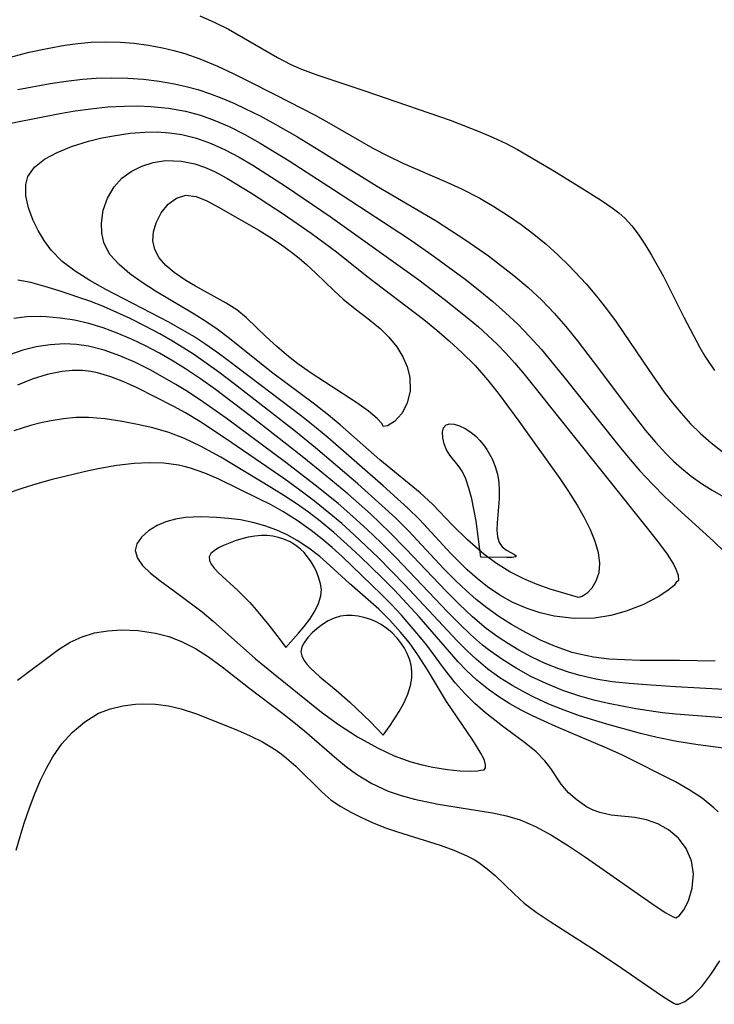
# Model space of a CAD drawing. Header units: inches. Extents: x 1073367 to 1082519, y 1569854 to 1574957.
# Tile 190 of 256: x 1076181 to 1076252, y 1573748 to 1573848. Entities that reach past the tile are written whole.
import ezdxf

# ---------------------------------------------------------------- set-up
doc = ezdxf.new("R2010")
doc.units = ezdxf.units.IN
doc.header["$MEASUREMENT"] = 0
doc.layers.add('CGG_CurvaNivelLidar_v1', color=7, linetype='Continuous', lineweight=30, true_color=0x008008)

msp = doc.modelspace()

# ---------------------------------------------------------------- linework, layer by layer
at = {"layer": 'CGG_CurvaNivelLidar_v1'}
for points in [[(1076199.6712, 1573848.8643, 68), (1076201.165, 1573848.2366, 68), (1076202.6154, 1573847.5159, 68), (1076207.6308, 1573844.6011, 68), (1076209.029, 1573843.9, 68), (1076210.1099, 1573843.4241, 68), (1076211.6811, 1573842.8197, 68), (1076216.5121, 1573841.2129, 68), (1076225.3478, 1573838.1693, 68), (1076228.4052, 1573836.9951, 68), (1076229.7674, 1573836.4096, 68), (1076231.0985, 1573835.7766, 68), (1076232.2614, 1573835.1603, 68), (1076235.8069, 1573833.0866, 68), (1076238.5841, 1573831.3975, 68), (1076240.8868, 1573829.9498, 68), (1076241.9553, 1573829.2129, 68), (1076242.6527, 1573828.6773, 68), (1076243.2985, 1573828.1003, 68), (1076243.9892, 1573827.3392, 68), (1076244.6264, 1573826.5029, 68), (1076245.3337, 1573825.4608, 68), (1076246.0161, 1573824.3582, 68), (1076247.1996, 1573822.2382, 68), (1076249.3093, 1573817.9986, 68), (1076250.9553, 1573814.8697, 68), (1076251.4569, 1573814.0068, 68), (1076252.4624, 1573812.5084, 68)], [(1076178.5525, 1573844.2061, 67.5), (1076182.1937, 1573845.1353, 67.5), (1076184.0157, 1573845.542, 67.5), (1076185.8414, 1573845.8755, 67.5), (1076187.1803, 1573846.0553, 67.5), (1076188.521, 1573846.1707, 67.5), (1076190.0112, 1573846.2152, 67.5), (1076191.4982, 1573846.1757, 67.5), (1076192.9641, 1573846.0585, 67.5), (1076194.4195, 1573845.868, 67.5), (1076195.8601, 1573845.6056, 67.5), (1076197.0139, 1573845.3379, 67.5), (1076198.1515, 1573845.0152, 67.5), (1076199.6926, 1573844.4708, 67.5), (1076201.4937, 1573843.7013, 67.5), (1076203.0899, 1573842.9637, 67.5), (1076204.6847, 1573842.1951, 67.5), (1076207.4482, 1573840.7936, 67.5), (1076211.4974, 1573838.6782, 67.5), (1076212.92, 1573837.9035, 67.5), (1076217.4371, 1573835.3152, 67.5), (1076218.9657, 1573834.5107, 67.5), (1076220.5069, 1573833.7843, 67.5), (1076225.025, 1573831.8442, 67.5), (1076226.5134, 1573831.156, 67.5), (1076228.3881, 1573830.1787, 67.5), (1076229.8341, 1573829.3408, 67.5), (1076231.2481, 1573828.4468, 67.5), (1076232.6242, 1573827.494, 67.5), (1076233.925, 1573826.5046, 67.5), (1076235.1853, 1573825.4618, 67.5), (1076236.4061, 1573824.3707, 67.5), (1076237.5856, 1573823.2336, 67.5), (1076239.3073, 1573821.3975, 67.5), (1076240.3761, 1573820.1444, 67.5), (1076241.4014, 1573818.8541, 67.5), (1076242.3809, 1573817.5282, 67.5), (1076245.7548, 1573812.513, 67.5), (1076247.3189, 1573810.3146, 67.5), (1076248.1624, 1573809.2087, 67.5), (1076249.0422, 1573808.1404, 67.5), (1076250.0131, 1573807.0729, 67.5), (1076251.0337, 1573806.062, 67.5), (1076252.1109, 1573805.1044, 67.5), (1076253.2396, 1573804.2177, 67.5)], [(1076181.0006, 1573841.3108, 67), (1076184.3197, 1573841.9272, 67), (1076185.9798, 1573842.184, 67), (1076187.6405, 1573842.3836, 67), (1076189.0511, 1573842.4916, 67), (1076190.6732, 1573842.5329, 67), (1076192.292, 1573842.4919, 67), (1076193.9036, 1573842.3749, 67), (1076195.5037, 1573842.1832, 67), (1076197.0873, 1573841.9126, 67), (1076198.272, 1573841.648, 67), (1076199.4816, 1573841.3094, 67), (1076200.6765, 1573840.9119, 67), (1076201.9236, 1573840.4393, 67), (1076203.1563, 1573839.9191, 67), (1076204.3742, 1573839.3554, 67), (1076205.7851, 1573838.6438, 67), (1076207.1803, 1573837.8931, 67), (1076209.6872, 1573836.4768, 67), (1076212.38, 1573834.8445, 67), (1076217.8131, 1573831.4514, 67), (1076223.9281, 1573827.8601, 67), (1076226.9647, 1573825.8944, 67), (1076229.283, 1573824.2637, 67), (1076231.8726, 1573822.2737, 67), (1076233.3444, 1573821.0333, 67), (1076234.7502, 1573819.724, 67), (1076236.0115, 1573818.4017, 67), (1076237.2134, 1573817.0181, 67), (1076238.3736, 1573815.5919, 67), (1076240.035, 1573813.435, 67), (1076243.6432, 1573808.6265, 67), (1076245.39, 1573806.374, 67), (1076246.3998, 1573805.1674, 67), (1076247.4565, 1573804.0166, 67), (1076248.2512, 1573803.238, 67), (1076249.0659, 1573802.5163, 67), (1076250.0846, 1573801.7072, 67), (1076251.1425, 1573800.9544, 67), (1076252.2328, 1573800.2539, 67), (1076254.0061, 1573799.2506, 67)], [(1076178.3365, 1573837.5082, 66.5), (1076185.3263, 1573838.8536, 66.5), (1076186.912, 1573839.1227, 66.5), (1076188.4975, 1573839.3503, 66.5), (1076190.2333, 1573839.5333, 66.5), (1076191.9647, 1573839.6314, 66.5), (1076193.3174, 1573839.6392, 66.5), (1076194.6618, 1573839.5874, 66.5), (1076196.4588, 1573839.4202, 66.5), (1076198.2249, 1573839.1101, 66.5), (1076199.741, 1573838.6936, 66.5), (1076201.2274, 1573838.1565, 66.5), (1076202.6857, 1573837.5187, 66.5), (1076204.2888, 1573836.7044, 66.5), (1076205.8679, 1573835.8138, 66.5), (1076208.8318, 1573834.0038, 66.5), (1076213.4915, 1573831.0154, 66.5), (1076221.0869, 1573826.0405, 66.5), (1076223.4793, 1573824.3947, 66.5), (1076226.8914, 1573821.8861, 66.5), (1076228.4111, 1573820.6941, 66.5), (1076229.7461, 1573819.5907, 66.5), (1076231.0459, 1573818.4491, 66.5), (1076232.3009, 1573817.2601, 66.5), (1076233.526, 1573815.9928, 66.5), (1076234.7056, 1573814.6781, 66.5), (1076237.0186, 1573811.8921, 66.5), (1076242.5164, 1573804.968, 66.5), (1076243.5941, 1573803.6505, 66.5), (1076244.8219, 1573802.2305, 66.5), (1076246.0911, 1573800.8636, 66.5), (1076247.3771, 1573799.583, 66.5), (1076248.6876, 1573798.359, 66.5), (1076252.371, 1573795.033, 66.5), (1076253.4874, 1573793.9263, 66.5)], [(1076252.5427, 1573782.7464, 66.5), (1076248.8792, 1573782.8207, 66.5), (1076244.8384, 1573782.8205, 66.5), (1076243.2214, 1573782.8577, 66.5), (1076241.6213, 1573782.9562, 66.5), (1076240.0443, 1573783.1473, 66.5), (1076238.7434, 1573783.4033, 66.5), (1076237.8695, 1573783.6338, 66.5), (1076236.1601, 1573784.2224, 66.5), (1076234.6217, 1573784.8977, 66.5), (1076233.1222, 1573785.6671, 66.5), (1076231.6563, 1573786.5047, 66.5), (1076230.3572, 1573787.3127, 66.5), (1076229.1018, 1573788.1872, 66.5), (1076228.0209, 1573789.0494, 66.5), (1076226.9797, 1573789.9718, 66.5), (1076225.9677, 1573790.9382, 66.5), (1076224.7133, 1573792.2073, 66.5), (1076221.0894, 1573796.0938, 66.5), (1076219.7473, 1573797.4161, 66.5), (1076218.3607, 1573798.704, 66.5), (1076215.902, 1573800.8949, 66.5), (1076211.5467, 1573804.5925, 66.5), (1076209.4984, 1573806.2661, 66.5), (1076203.2022, 1573811.1627, 66.5), (1076201.6286, 1573812.3496, 66.5), (1076199.0446, 1573814.189, 66.5), (1076196.8801, 1573815.5425, 66.5), (1076195.5967, 1573816.2745, 66.5), (1076194.0805, 1573817.085, 66.5), (1076192.5465, 1573817.848, 66.5), (1076191.1697, 1573818.483, 66.5), (1076189.7876, 1573819.0739, 66.5), (1076188.406, 1573819.6162, 66.5), (1076185.2617, 1573820.6905, 66.5), (1076183.7828, 1573821.1492, 66.5), (1076182.362, 1573821.5294, 66.5), (1076181.0099, 1573821.7779, 66.5)], [(1076253.4389, 1573779.8368, 67), (1076248.4756, 1573780.1026, 67), (1076245.4822, 1573780.2967, 67), (1076243.7155, 1573780.4345, 67), (1076241.9631, 1573780.6228, 67), (1076240.3068, 1573780.8869, 67), (1076238.6775, 1573781.2522, 67), (1076237.5846, 1573781.5675, 67), (1076236.5095, 1573781.9353, 67), (1076235.1033, 1573782.5036, 67), (1076233.7318, 1573783.1516, 67), (1076232.3973, 1573783.8729, 67), (1076231.3268, 1573784.5201, 67), (1076230.2835, 1573785.2094, 67), (1076229.0613, 1573786.0988, 67), (1076227.6365, 1573787.2899, 67), (1076226.2719, 1573788.5694, 67), (1076224.9432, 1573789.9043, 67), (1076220.8492, 1573794.2303, 67), (1076219.1841, 1573795.9235, 67), (1076217.1692, 1573797.8216, 67), (1076214.8575, 1573799.8716, 67), (1076212.5282, 1573801.8073, 67), (1076210.1626, 1573803.7091, 67), (1076204.8295, 1573807.8889, 67), (1076201.2791, 1573810.572, 67), (1076199.7638, 1573811.6555, 67), (1076198.2219, 1573812.6905, 67), (1076196.9378, 1573813.4899, 67), (1076195.5402, 1573814.2952, 67), (1076194.1194, 1573815.0457, 67), (1076192.6787, 1573815.7367, 67), (1076191.2205, 1573816.3591, 67), (1076189.7624, 1573816.895, 67), (1076188.2934, 1573817.3378, 67), (1076186.8217, 1573817.6743, 67), (1076185.356, 1573817.9058, 67), (1076183.9096, 1573818.0311, 67), (1076183.3439, 1573818.0501, 67), (1076181.9473, 1573818.0192, 67), (1076180.6034, 1573817.8471, 67)], [(1076254.7241, 1573776.8204, 67.5), (1076248.5037, 1573777.2917, 67.5), (1076247.131, 1573777.4456, 67.5), (1076244.4018, 1573777.8523, 67.5), (1076241.5828, 1573778.4063, 67.5), (1076240.1018, 1573778.7553, 67.5), (1076238.6399, 1573779.1601, 67.5), (1076236.8978, 1573779.7457, 67.5), (1076235.1979, 1573780.4341, 67.5), (1076233.6312, 1573781.1799, 67.5), (1076232.1113, 1573782.0122, 67.5), (1076230.6443, 1573782.9303, 67.5), (1076229.2396, 1573783.94, 67.5), (1076228.6825, 1573784.3846, 67.5), (1076227.4555, 1573785.4544, 67.5), (1076226.2718, 1573786.5853, 67.5), (1076225.1157, 1573787.757, 67.5), (1076219.8015, 1573793.3306, 67.5), (1076218.2728, 1573794.8626, 67.5), (1076216.8332, 1573796.2341, 67.5), (1076215.3612, 1573797.5754, 67.5), (1076213.8551, 1573798.8818, 67.5), (1076211.5228, 1573800.7791, 67.5), (1076208.5, 1573803.1003, 67.5), (1076202.3778, 1573807.6438, 67.5), (1076199.6422, 1573809.5628, 67.5), (1076198.2502, 1573810.465, 67.5), (1076197.2256, 1573811.0855, 67.5), (1076194.6491, 1573812.5478, 67.5), (1076193.0884, 1573813.3469, 67.5), (1076191.4943, 1573814.0444, 67.5), (1076189.8735, 1573814.6094, 67.5), (1076188.2473, 1573815.0071, 67.5), (1076187.0197, 1573815.1813, 67.5), (1076185.791, 1573815.2439, 67.5), (1076184.3418, 1573815.1713, 67.5), (1076182.9134, 1573814.9544, 67.5), (1076181.5182, 1573814.6057, 67.5), (1076180.1706, 1573814.1299, 67.5)], [(1076253.8731, 1573773.74, 68), (1076250.5353, 1573774.1964, 68), (1076248.5979, 1573774.4952, 68), (1076246.5811, 1573774.9026, 68), (1076244.8603, 1573775.3188, 68), (1076241.4309, 1573776.2656, 68), (1076238.6199, 1573777.1333, 68), (1076237.0308, 1573777.705, 68), (1076235.4709, 1573778.3398, 68), (1076233.9467, 1573779.0401, 68), (1076233.142, 1573779.4472, 68), (1076231.7772, 1573780.2043, 68), (1076230.4617, 1573781.0288, 68), (1076229.2059, 1573781.9296, 68), (1076228.0078, 1573782.9284, 68), (1076227.1004, 1573783.7862, 68), (1076226.0738, 1573784.8242, 68), (1076220.7136, 1573790.574, 68), (1076217.9876, 1573793.3511, 68), (1076215.5055, 1573795.6982, 68), (1076214.2287, 1573796.834, 68), (1076212.9257, 1573797.9384, 68), (1076211.4408, 1573799.1261, 68), (1076209.9255, 1573800.2703, 68), (1076208.3841, 1573801.3717, 68), (1076202.3288, 1573805.5521, 68), (1076199.6773, 1573807.2971, 68), (1076198.2255, 1573808.1738, 68), (1076197.0183, 1573808.8428, 68), (1076193.2418, 1573810.7465, 68), (1076191.8996, 1573811.3581, 68), (1076190.5542, 1573811.8838, 68), (1076189.1965, 1573812.2806, 68), (1076188.5126, 1573812.4153, 68), (1076187.661, 1573812.5142, 68), (1076186.6113, 1573812.5306, 68), (1076185.5604, 1573812.4399, 68), (1076184.0157, 1573812.1311, 68), (1076182.4886, 1573811.6491, 68), (1076180.9885, 1573811.0248, 68)], [(1076252.8338, 1573767.2858, 68.5), (1076252.4007, 1573767.714, 68.5), (1076251.2046, 1573768.69, 68.5), (1076249.8806, 1573769.5635, 68.5), (1076248.4678, 1573770.3601, 68.5), (1076243.0161, 1573773.0955, 68.5), (1076241.4178, 1573773.8287, 68.5), (1076236.1995, 1573776.0393, 68.5), (1076233.8061, 1573777.1363, 68.5), (1076232.641, 1573777.7281, 68.5), (1076231.4781, 1573778.3769, 68.5), (1076230.3537, 1573779.0742, 68.5), (1076229.2756, 1573779.8262, 68.5), (1076228.0942, 1573780.774, 68.5), (1076226.992, 1573781.803, 68.5), (1076226.1676, 1573782.6802, 68.5), (1076222.1811, 1573787.2662, 68.5), (1076219.6532, 1573790, 68.5), (1076218.3473, 1573791.3219, 68.5), (1076216.1372, 1573793.4686, 68.5), (1076214.8064, 1573794.7075, 68.5), (1076213.4358, 1573795.9115, 68.5), (1076212.0238, 1573797.0705, 68.5), (1076210.8102, 1573797.9962, 68.5), (1076209.5679, 1573798.8798, 68.5), (1076208.2988, 1573799.7181, 68.5), (1076207.0244, 1573800.5019, 68.5), (1076201.827, 1573803.6376, 68.5), (1076199.7614, 1573804.7707, 68.5), (1076198.1164, 1573805.5444, 68.5), (1076196.4971, 1573806.1596, 68.5), (1076194.8482, 1573806.6499, 68.5), (1076193.2885, 1573807.0058, 68.5), (1076191.7283, 1573807.2965, 68.5), (1076189.9893, 1573807.5679, 68.5), (1076188.2514, 1573807.7136, 68.5), (1076186.9795, 1573807.694, 68.5), (1076185.7043, 1573807.5764, 68.5), (1076184.4299, 1573807.3789, 68.5), (1076183.3712, 1573807.1618, 68.5), (1076182.3211, 1573806.8947, 68.5), (1076180.6054, 1573806.3255, 68.5)], [(1076180.9723, 1573780.8004, 69), (1076185.1871, 1573783.9423, 69), (1076186.384, 1573784.6782, 69), (1076187.6111, 1573785.2417, 69), (1076188.8934, 1573785.6368, 69), (1076190.2341, 1573785.8606, 69), (1076191.6047, 1573785.9385, 69), (1076193.373, 1573785.8693, 69), (1076195.1388, 1573785.6058, 69), (1076196.489, 1573785.2502, 69), (1076197.8039, 1573784.7554, 69), (1076199.2304, 1573784.0283, 69), (1076200.5816, 1573783.1677, 69), (1076201.9557, 1573782.1675, 69), (1076204.6861, 1573780.0405, 69), (1076208.2069, 1573777.3805, 69), (1076209.3284, 1573776.4934, 69), (1076210.4306, 1573775.5855, 69), (1076213.7483, 1573772.7251, 69), (1076214.7316, 1573771.919, 69), (1076215.7449, 1573771.169, 69), (1076217.3274, 1573770.2033, 69), (1076219.0052, 1573769.4227, 69), (1076220.3288, 1573768.9607, 69), (1076221.6898, 1573768.5885, 69), (1076224.1123, 1573768.0886, 69), (1076229.7125, 1573767.1916, 69), (1076231.1453, 1573766.8871, 69), (1076232.5449, 1573766.4752, 69), (1076234.1019, 1573765.7995, 69), (1076235.7612, 1573764.8881, 69), (1076237.4844, 1573763.8089, 69), (1076239.233, 1573762.631, 69), (1076246.3957, 1573757.6515, 69), (1076247.4876, 1573756.952, 69), (1076248.2144, 1573756.5272, 69), (1076248.5, 1573756.4211, 69), (1076248.8425, 1573756.6427, 69), (1076249.3087, 1573757.2505, 69), (1076249.789, 1573758.1739, 69), (1076250.1844, 1573759.4658, 69), (1076250.3088, 1573760.9257, 69), (1076250.0995, 1573762.2746, 69), (1076249.564, 1573763.5481, 69), (1076248.7707, 1573764.6019, 69), (1076247.753, 1573765.4614, 69), (1076246.6509, 1573766.071, 69), (1076245.4772, 1573766.4876, 69), (1076244.2997, 1573766.7208, 69), (1076241.8505, 1573766.9624, 69), (1076240.7053, 1573767.2149, 69), (1076240.0078, 1573767.4782, 69), (1076239.3434, 1573767.8168, 69), (1076238.3665, 1573768.4787, 69), (1076237.4963, 1573769.2567, 69), (1076236.7518, 1573770.1154, 69), (1076235.6666, 1573771.7303, 69), (1076235.0673, 1573772.5271, 69), (1076234.1742, 1573773.4316, 69), (1076233.1188, 1573774.3051, 69), (1076230.7364, 1573776.0741, 69), (1076228.9851, 1573777.4501, 69), (1076227.8999, 1573778.4082, 69), (1076226.8592, 1573779.433, 69), (1076225.8784, 1573780.5256, 69), (1076224.7867, 1573781.9186, 69), (1076222.9479, 1573784.3711, 69), (1076222.1473, 1573785.3757, 69), (1076220.3491, 1573787.466, 69), (1076219.3471, 1573788.5369, 69), (1076218.3166, 1573789.5737, 69), (1076214.2634, 1573793.4535, 69), (1076213.24, 1573794.3838, 69), (1076212.1831, 1573795.2815, 69), (1076211.0922, 1573796.1395, 69), (1076209.6756, 1573797.1468, 69), (1076208.2072, 1573798.068, 69), (1076206.984, 1573798.7469, 69), (1076205.7419, 1573799.3852, 69), (1076201.6394, 1573801.3901, 69), (1076200.1982, 1573802.0024, 69), (1076198.7316, 1573802.507, 69), (1076198.0603, 1573802.6862, 69), (1076197.4894, 1573802.8094, 69), (1076195.9993, 1573803.0119, 69), (1076194.482, 1573803.0709, 69), (1076192.9469, 1573803.0073, 69), (1076191.1836, 1573802.8061, 69), (1076189.4155, 1573802.4978, 69), (1076188.2619, 1573802.2538, 69), (1076184.5409, 1573801.3559, 69), (1076182.9642, 1573800.9191, 69), (1076181.4121, 1573800.4351, 69), (1076180.0365, 1573799.9439, 69)], [(1076180.857, 1573763.3697, 68.5), (1076181.2393, 1573764.7542, 68.5), (1076181.6607, 1573766.1221, 68.5), (1076182.2054, 1573767.6948, 68.5), (1076182.7961, 1573769.2299, 68.5), (1076183.3433, 1573770.5248, 68.5), (1076183.9398, 1573771.7695, 68.5), (1076184.6097, 1573772.9451, 68.5), (1076185.5414, 1573774.247, 68.5), (1076186.5924, 1573775.4115, 68.5), (1076187.8814, 1573776.5243, 68.5), (1076189.2991, 1573777.392, 68.5), (1076190.5075, 1573777.8645, 68.5), (1076191.7799, 1573778.169, 68.5), (1076193.0942, 1573778.328, 68.5), (1076193.7978, 1573778.3583, 68.5), (1076195.1295, 1573778.3191, 68.5), (1076196.4554, 1573778.1558, 68.5), (1076197.758, 1573777.8651, 68.5), (1076199.352, 1573777.3277, 68.5), (1076203.543, 1573775.65, 68.5), (1076204.8364, 1573775.0859, 68.5), (1076206.0945, 1573774.4569, 68.5), (1076207.5005, 1573773.5981, 68.5), (1076208.0232, 1573773.2239, 68.5), (1076208.5753, 1573772.7917, 68.5), (1076209.5267, 1573771.959, 68.5), (1076212.2158, 1573769.3111, 68.5), (1076213.1648, 1573768.5049, 68.5), (1076214.1358, 1573767.8366, 68.5), (1076215.175, 1573767.2429, 68.5), (1076216.2663, 1573766.7025, 68.5), (1076217.5348, 1573766.1415, 68.5), (1076218.8424, 1573765.6313, 68.5), (1076219.949, 1573765.2511, 68.5), (1076224.3293, 1573763.8845, 68.5), (1076225.7366, 1573763.3779, 68.5), (1076227.0774, 1573762.7906, 68.5), (1076227.8024, 1573762.403, 68.5), (1076228.3048, 1573762.0921, 68.5), (1076229.1655, 1573761.4692, 68.5), (1076229.9722, 1573760.7849, 68.5), (1076231.933, 1573758.8734, 68.5), (1076232.9517, 1573757.9425, 68.5), (1076234.1619, 1573757.0245, 68.5), (1076235.596, 1573756.0648, 68.5), (1076239.8888, 1573753.3233, 68.5), (1076242.4122, 1573751.6577, 68.5), (1076247.0132, 1573748.4821, 68.5), (1076247.7927, 1573747.9792, 68.5), (1076248.3041, 1573747.6756, 68.5), (1076248.5, 1573747.5939, 68.5), (1076248.7884, 1573747.5676, 68.5), (1076249.4114, 1573747.8636, 68.5), (1076250.2446, 1573748.4802, 68.5), (1076251.1536, 1573749.4055, 68.5), (1076252.0859, 1573750.6108, 68.5), (1076253.0037, 1573752.0374, 68.5)]]:
    msp.add_polyline3d(points, dxfattribs=at)
for points in [[(1076248.5, 1573790.7614, 66), (1076248.3163, 1573790.5049, 66), (1076247.6877, 1573789.9857, 66), (1076246.6701, 1573789.3167, 66), (1076245.1902, 1573788.5547, 66), (1076243.4037, 1573787.8625, 66), (1076241.8225, 1573787.4254, 66), (1076240.1562, 1573787.1512, 66), (1076238.0683, 1573787.1009, 66), (1076236.0096, 1573787.3483, 66), (1076234.5901, 1573787.6826, 66), (1076233.2572, 1573788.1186, 66), (1076231.7734, 1573788.7642, 66), (1076230.4579, 1573789.5075, 66), (1076229.1985, 1573790.345, 66), (1076228.1215, 1573791.1916, 66), (1076227.0895, 1573792.11, 66), (1076225.4206, 1573793.7756, 66), (1076222.218, 1573797.2396, 66), (1076221.0101, 1573798.4198, 66), (1076218.4828, 1573800.6989, 66), (1076212.8039, 1573805.664, 66), (1076211.6554, 1573806.6257, 66), (1076210.0997, 1573807.8484, 66), (1076202.6268, 1573813.5179, 66), (1076201.4244, 1573814.4131, 66), (1076200.1988, 1573815.273, 66), (1076199.0715, 1573815.9946, 66), (1076196.4989, 1573817.4729, 66), (1076190.0531, 1573820.8228, 66), (1076188.3924, 1573821.7493, 66), (1076186.9008, 1573822.6891, 66), (1076185.5785, 1573823.7133, 66), (1076184.4423, 1573824.8579, 66), (1076183.7126, 1573825.8348, 66), (1076183.1061, 1573826.8616, 66), (1076182.6043, 1573827.9087, 66), (1076182.1228, 1573829.1895, 66), (1076181.8379, 1573830.426, 66), (1076181.8215, 1573831.5845, 66), (1076182.0451, 1573832.3942, 66), (1076182.7244, 1573833.3607, 66), (1076183.7534, 1573834.1818, 66), (1076185.0396, 1573834.8839, 66), (1076186.5119, 1573835.4834, 66), (1076188.2711, 1573836.029, 66), (1076189.6379, 1573836.3578, 66), (1076191.0422, 1573836.6256, 66), (1076192.5316, 1573836.8366, 66), (1076194.0339, 1573836.9575, 66), (1076195.3104, 1573836.9704, 66), (1076196.5817, 1573836.8905, 66), (1076197.8402, 1573836.7064, 66), (1076199.3515, 1573836.3287, 66), (1076200.8302, 1573835.8029, 66), (1076202.286, 1573835.1482, 66), (1076203.7117, 1573834.3961, 66), (1076205.1117, 1573833.5707, 66), (1076208.4744, 1573831.4062, 66), (1076213.0414, 1573828.3124, 66), (1076222.1324, 1573821.8019, 66), (1076224.7519, 1573819.8421, 66), (1076227.114, 1573817.9634, 66), (1076228.2592, 1573816.9894, 66), (1076229.2263, 1573816.1192, 66), (1076230.1635, 1573815.2198, 66), (1076231.0834, 1573814.2694, 66), (1076231.9706, 1573813.2879, 66), (1076232.9436, 1573812.1443, 66), (1076245.7048, 1573796.2068, 66), (1076246.7308, 1573794.8892, 66), (1076247.595, 1573793.699, 66), (1076248.2501, 1573792.6663, 66), (1076248.5065, 1573792.1765, 66), (1076248.7434, 1573791.5374, 66), (1076248.7698, 1573791.0064, 66)], [(1076238.5, 1573789.2645, 65.5), (1076235.5983, 1573790.1118, 65.5), (1076234.2812, 1573790.5763, 65.5), (1076232.8943, 1573791.1647, 65.5), (1076231.4623, 1573791.9029, 65.5), (1076230.0028, 1573792.821, 65.5), (1076228.8089, 1573793.7033, 65.5), (1076227.1217, 1573795.1597, 65.5), (1076225.5976, 1573796.6665, 65.5), (1076223.5872, 1573798.7825, 65.5), (1076222.2791, 1573799.9877, 65.5), (1076218.1566, 1573803.3848, 65.5), (1076214.0645, 1573806.9651, 65.5), (1076212.8799, 1573807.9511, 65.5), (1076211.4479, 1573809.0637, 65.5), (1076207.0332, 1573812.3666, 65.5), (1076202.7274, 1573815.8084, 65.5), (1076201.4531, 1573816.7587, 65.5), (1076200.2805, 1573817.5523, 65.5), (1076199.0837, 1573818.3045, 65.5), (1076195.1485, 1573820.6646, 65.5), (1076193.7807, 1573821.5333, 65.5), (1076192.5153, 1573822.4286, 65.5), (1076191.4017, 1573823.3739, 65.5), (1076190.5011, 1573824.3944, 65.5), (1076190.2098, 1573824.8423, 65.5), (1076189.8495, 1573825.6276, 65.5), (1076189.6224, 1573826.6167, 65.5), (1076189.5877, 1573827.6421, 65.5), (1076189.7841, 1573828.9446, 65.5), (1076190.2255, 1573830.2042, 65.5), (1076190.9051, 1573831.3596, 65.5), (1076191.6864, 1573832.2217, 65.5), (1076192.6409, 1573832.9272, 65.5), (1076193.7277, 1573833.4679, 65.5), (1076194.91, 1573833.8406, 65.5), (1076196.1573, 1573834.0334, 65.5), (1076197.8062, 1573833.989, 65.5), (1076199.1587, 1573833.7026, 65.5), (1076200.1745, 1573833.3544, 65.5), (1076201.1813, 1573832.912, 65.5), (1076202.448, 1573832.2405, 65.5), (1076204.9789, 1573830.685, 65.5), (1076208.2387, 1573828.5935, 65.5), (1076211.1103, 1573826.6135, 65.5), (1076213.7004, 1573824.6752, 65.5), (1076216.8149, 1573822.1883, 65.5), (1076222.6415, 1573817.7392, 65.5), (1076223.985, 1573816.6533, 65.5), (1076225.2982, 1573815.5367, 65.5), (1076226.5686, 1573814.3796, 65.5), (1076227.9168, 1573813.0236, 65.5), (1076229.1798, 1573811.5794, 65.5), (1076230.2796, 1573810.1929, 65.5), (1076232.3816, 1573807.3374, 65.5), (1076236.5902, 1573801.447, 65.5), (1076237.5051, 1573800.1097, 65.5), (1076238.3933, 1573798.7148, 65.5), (1076239.0946, 1573797.4761, 65.5), (1076239.6993, 1573796.2411, 65.5), (1076240.1805, 1573795.0402, 65.5), (1076240.5203, 1573793.8583, 65.5), (1076240.6637, 1573792.7644, 65.5), (1076240.5868, 1573791.7785, 65.5), (1076240.3013, 1573790.9308, 65.5), (1076239.8771, 1573790.2342, 65.5), (1076239.3959, 1573789.7121, 65.5), (1076238.8797, 1573789.3528, 65.5)], [(1076218.5, 1573806.7758, 65), (1076218.3948, 1573807.048, 65), (1076217.8745, 1573807.608, 65), (1076216.985, 1573808.3697, 65), (1076215.7962, 1573809.2276, 65), (1076211.1163, 1573812.248, 65), (1076209.7449, 1573813.2169, 65), (1076208.7902, 1573813.9523, 65), (1076207.5775, 1573814.9747, 65), (1076206.4961, 1573815.9709, 65), (1076204.482, 1573817.9192, 65), (1076203.4637, 1573818.7425, 65), (1076202.3945, 1573819.4226, 65), (1076199.2251, 1573821.1668, 65), (1076198.2451, 1573821.7581, 65), (1076197.0586, 1573822.578, 65), (1076196.2034, 1573823.3019, 65), (1076195.5177, 1573824.0747, 65), (1076195.0595, 1573824.9095, 65), (1076194.8755, 1573825.8095, 65), (1076194.9328, 1573826.7408, 65), (1076195.1906, 1573827.6587, 65), (1076195.7232, 1573828.6866, 65), (1076196.4399, 1573829.5598, 65), (1076197.2926, 1573830.1962, 65), (1076198.2488, 1573830.4928, 65), (1076199.2888, 1573830.3707, 65), (1076200.4036, 1573829.9261, 65), (1076201.5935, 1573829.2807, 65), (1076205.7204, 1573826.9057, 65), (1076206.8196, 1573826.2292, 65), (1076207.9091, 1573825.5089, 65), (1076209.0795, 1573824.659, 65), (1076209.8697, 1573824.0314, 65), (1076210.6356, 1573823.3758, 65), (1076211.5835, 1573822.4972, 65), (1076213.4288, 1573820.7079, 65), (1076214.3716, 1573819.8492, 65), (1076215.6228, 1573818.8311, 65), (1076216.9042, 1573817.8662, 65), (1076218.1726, 1573816.8362, 65), (1076219.0748, 1573815.9301, 65), (1076219.8748, 1573814.9342, 65), (1076220.4956, 1573813.9345, 65), (1076220.9531, 1573812.8951, 65), (1076221.2165, 1573811.8376, 65), (1076221.2425, 1573810.4445, 65), (1076220.9423, 1573809.1706, 65), (1076220.39, 1573808.1145, 65), (1076219.6431, 1573807.3046, 65), (1076218.9445, 1573806.8498, 65)], [(1076228.5, 1573793.4109, 65), (1076228.0081, 1573797.0767, 65), (1076227.5684, 1573799.3782, 65), (1076227.2843, 1573800.4679, 65), (1076226.9524, 1573801.435, 65), (1076226.5702, 1573802.218, 65), (1076226.1677, 1573802.7941, 65), (1076225.334, 1573803.8495, 65), (1076224.9916, 1573804.3815, 65), (1076224.7282, 1573805.0031, 65), (1076224.5889, 1573805.6213, 65), (1076224.57, 1573806.1901, 65), (1076224.6793, 1573806.6587, 65), (1076224.9359, 1573806.9677, 65), (1076225.3078, 1573807.0676, 65), (1076225.781, 1573807.0186, 65), (1076226.3189, 1573806.8496, 65), (1076226.89, 1573806.5794, 65), (1076227.4659, 1573806.2183, 65), (1076228.0196, 1573805.7687, 65), (1076228.4117, 1573805.3665, 65), (1076228.7757, 1573804.9209, 65), (1076229.1116, 1573804.4406, 65), (1076229.6543, 1573803.4703, 65), (1076229.9682, 1573802.6952, 65), (1076230.199, 1573801.8878, 65), (1076230.3406, 1573801.0597, 65), (1076230.3885, 1573800.2113, 65), (1076230.3663, 1573799.3611, 65), (1076230.1647, 1573796.9031, 65), (1076230.1445, 1573796.1593, 65), (1076230.2002, 1573795.4858, 65), (1076230.372, 1573794.912, 65), (1076230.695, 1573794.4585, 65), (1076231.1244, 1573794.1143, 65), (1076231.9613, 1573793.6532, 65), (1076232.1528, 1573793.5103, 65), (1076232.0724, 1573793.4185, 65), (1076231.7181, 1573793.3735, 65), (1076231.1645, 1573793.3582, 65)], [(1076228.5, 1573771.5478, 69.5), (1076228.8445, 1573771.5953, 69.5), (1076228.9647, 1573771.791, 69.5), (1076228.9872, 1573772.1012, 69.5), (1076228.8696, 1573772.5585, 69.5), (1076228.6032, 1573773.1304, 69.5), (1076227.6719, 1573774.6355, 69.5), (1076224.9938, 1573778.6121, 69.5), (1076223.0198, 1573781.8495, 69.5), (1076222.0446, 1573783.3808, 69.5), (1076221.1711, 1573784.5987, 69.5), (1076220.27, 1573785.714, 69.5), (1076219.179, 1573786.9237, 69.5), (1076218.0252, 1573788.0681, 69.5), (1076215.0481, 1573790.6967, 69.5), (1076213.0208, 1573792.5508, 69.5), (1076211.9833, 1573793.4464, 69.5), (1076210.8525, 1573794.3158, 69.5), (1076209.6672, 1573795.1009, 69.5), (1076208.6355, 1573795.6789, 69.5), (1076207.5687, 1573796.175, 69.5), (1076206.3484, 1573796.6203, 69.5), (1076205.1028, 1573796.9621, 69.5), (1076203.8465, 1573797.2077, 69.5), (1076202.6171, 1573797.3639, 69.5), (1076201.4023, 1573797.4642, 69.5), (1076199.7725, 1573797.5388, 69.5), (1076198.2124, 1573797.4712, 69.5), (1076197.1734, 1573797.2918, 69.5), (1076196.1997, 1573797.0077, 69.5), (1076195.3119, 1573796.6322, 69.5), (1076194.4047, 1573796.0866, 69.5), (1076193.6917, 1573795.4589, 69.5), (1076193.2232, 1573794.7765, 69.5), (1076193.0635, 1573794.0625, 69.5), (1076193.278, 1573793.305, 69.5), (1076193.8183, 1573792.5391, 69.5), (1076194.6056, 1573791.7663, 69.5), (1076195.5759, 1573790.9866, 69.5), (1076197.6343, 1573789.5108, 69.5), (1076199.9099, 1573787.7787, 69.5), (1076201.0593, 1573786.8327, 69.5), (1076205.4054, 1573782.9877, 69.5), (1076207.2199, 1573781.4568, 69.5), (1076212.1576, 1573777.5045, 69.5), (1076213.9169, 1573776.2354, 69.5), (1076215.849, 1573774.9843, 69.5), (1076217.8935, 1573773.8397, 69.5), (1076219.609, 1573773.0439, 69.5), (1076221.31, 1573772.4289, 69.5), (1076222.4714, 1573772.1068, 69.5), (1076223.5913, 1573771.8632, 69.5), (1076225.0855, 1573771.631, 69.5), (1076226.3854, 1573771.5101, 69.5), (1076227.4274, 1573771.471, 69.5), (1076228.1479, 1573771.4858, 69.5)], [(1076208.5, 1573784.1268, 70), (1076209.814, 1573785.5908, 70), (1076210.3832, 1573786.2897, 70), (1076210.9486, 1573787.0559, 70), (1076211.4593, 1573787.8571, 70), (1076211.8623, 1573788.661, 70), (1076212.1033, 1573789.4354, 70), (1076212.148, 1573790.0753, 70), (1076212.0616, 1573790.6629, 70), (1076211.9028, 1573791.2479, 70), (1076211.6863, 1573791.826, 70), (1076211.4193, 1573792.3902, 70), (1076211.1043, 1573792.9324, 70), (1076210.739, 1573793.4425, 70), (1076210.371, 1573793.8595, 70), (1076209.9658, 1573794.2412, 70), (1076209.5281, 1573794.5848, 70), (1076208.938, 1573794.9549, 70), (1076208.3073, 1573795.2479, 70), (1076207.7546, 1573795.4253, 70), (1076207.1834, 1573795.545, 70), (1076206.6004, 1573795.6097, 70), (1076206.0114, 1573795.6184, 70), (1076205.3256, 1573795.5575, 70), (1076204.6443, 1573795.4361, 70), (1076203.9732, 1573795.2702, 70), (1076203.3199, 1573795.0715, 70), (1076202.1085, 1573794.6036, 70), (1076201.5813, 1573794.3412, 70), (1076201.1364, 1573794.0601, 70), (1076200.8065, 1573793.7577, 70), (1076200.6347, 1573793.4286, 70), (1076200.6592, 1573793.0625, 70), (1076200.8491, 1573792.6696, 70), (1076201.1607, 1573792.2564, 70), (1076201.5598, 1573791.8274, 70), (1076203.579, 1573789.9802, 70), (1076204.7982, 1573788.739, 70), (1076205.4637, 1573787.983, 70), (1076206.7532, 1573786.4202, 70), (1076207.8139, 1573785.0628, 70)], [(1076218.5, 1573775.1669, 70), (1076219.1942, 1573776.134, 70), (1076220.1285, 1573777.5884, 70), (1076220.5964, 1573778.4451, 70), (1076221.0014, 1573779.3391, 70), (1076221.2937, 1573780.2335, 70), (1076221.4252, 1573781.0002, 70), (1076221.4335, 1573781.7014, 70), (1076221.3385, 1573782.3289, 70), (1076221.1771, 1573782.9399, 70), (1076220.9492, 1573783.5303, 70), (1076220.6567, 1573784.0848, 70), (1076220.3069, 1573784.6104, 70), (1076219.9094, 1573785.1052, 70), (1076219.408, 1573785.6242, 70), (1076218.8594, 1573786.0912, 70), (1076218.2659, 1573786.4943, 70), (1076217.7049, 1573786.7874, 70), (1076217.1185, 1573787.0249, 70), (1076216.5163, 1573787.2106, 70), (1076215.9063, 1573787.3438, 70), (1076215.2959, 1573787.4191, 70), (1076214.6923, 1573787.4266, 70), (1076214.1034, 1573787.3509, 70), (1076213.4625, 1573787.1509, 70), (1076212.8499, 1573786.8537, 70), (1076212.2667, 1573786.4873, 70), (1076211.718, 1573786.0726, 70), (1076211.2131, 1573785.6253, 70), (1076210.7669, 1573785.1572, 70), (1076210.4016, 1573784.6771, 70), (1076210.1487, 1573784.1921, 70), (1076210.0518, 1573783.7078, 70), (1076210.1317, 1573783.272, 70), (1076210.3467, 1573782.8403, 70), (1076210.6633, 1573782.412, 70), (1076211.0556, 1573781.9861, 70), (1076211.9899, 1573781.1367, 70), (1076213.6532, 1573779.7655, 70), (1076215.0693, 1573778.5234, 70), (1076217.1711, 1573776.5278, 70)]]:
    msp.add_polyline3d(points, close=True, dxfattribs=at)

doc.saveas('drawing.dxf')
